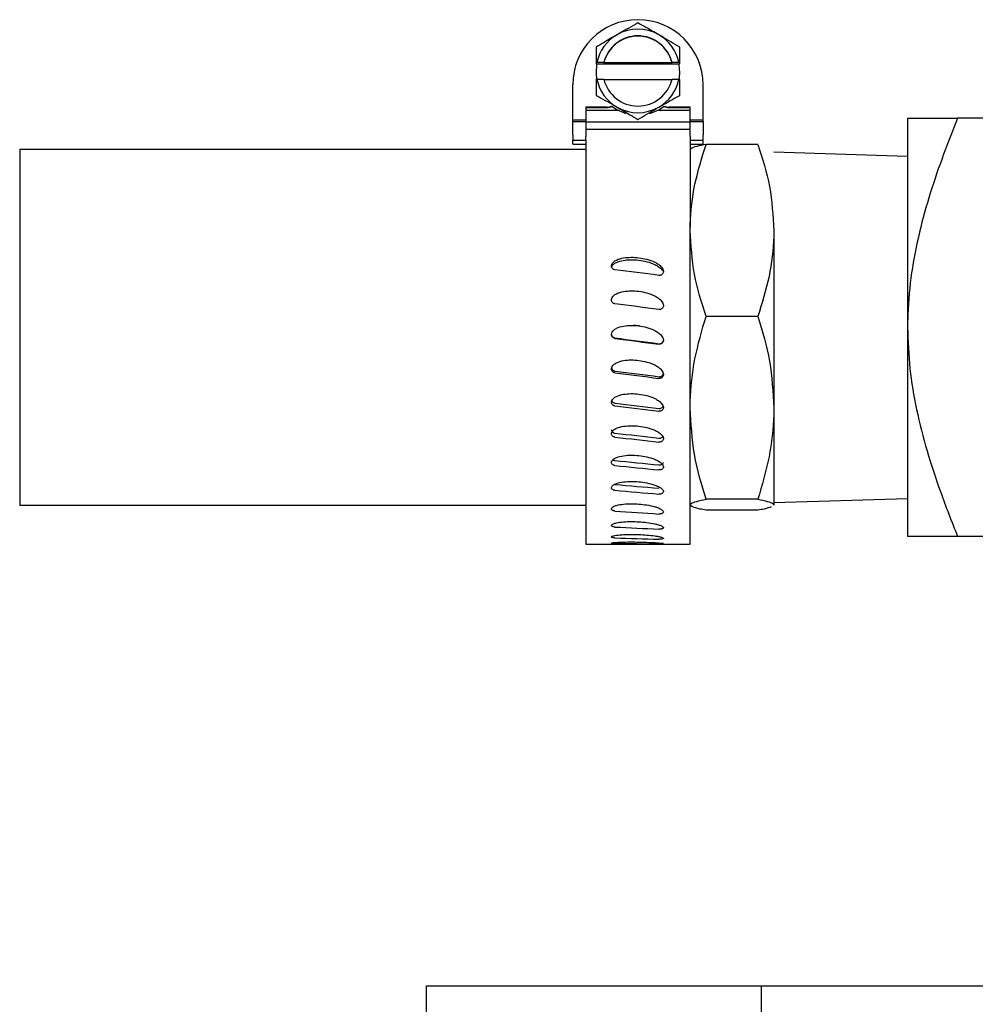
# Model space of a CAD drawing. Header units: inches. Extents: x 2.8 to 37.8, y -2.5 to 24.2.
# Tile 5 of 11: x 5.6 to 8.5, y 19.3 to 22.3. Entities that reach past the tile are written whole.
import ezdxf

# ---------------------------------------------------------------- set-up
doc = ezdxf.new("R2010")
doc.units = ezdxf.units.IN
doc.header["$MEASUREMENT"] = 0

msp = doc.modelspace()

# ---------------------------------------------------------------- linework, layer by layer
at = {"color": 7, "linetype": 'Continuous', "lineweight": 25}
for p, q in [((7.3247, 22.1809), (7.3247, 22.1345)), ((7.3247, 22.1809), (7.3247, 22.1345)), ((7.5747, 22.1345), (7.5747, 22.1809)), ((7.5747, 22.1345), (7.5747, 22.1809)), ((7.3247, 22.1345), (7.3272, 22.1346)), ((7.3247, 22.1345), (7.3272, 22.1346)), ((7.3247, 22.1345), (7.3247, 22.1307)), ((7.3247, 22.1307), (7.3272, 22.1307)), ((7.3477, 22.1346), (7.3272, 22.1346)), ((7.3272, 22.1307), (7.5722, 22.1307)), ((7.3477, 22.1337), (7.3477, 22.1346)), ((7.5517, 22.1337), (7.3477, 22.1337)), ((7.5517, 22.1346), (7.5517, 22.1337)), ((7.5722, 22.1346), (7.5517, 22.1346)), ((7.5747, 22.1345), (7.5722, 22.1346)), ((7.5747, 22.1345), (7.5722, 22.1346)), ((7.5722, 22.1307), (7.5747, 22.1307)), ((7.5747, 22.1307), (7.5747, 22.1345)), ((7.3247, 22.1057), (7.3247, 22.1018)), ((7.3247, 22.1057), (7.3247, 22.1018)), ((7.3247, 22.1018), (7.3258, 22.0857)), ((7.3247, 22.1018), (7.3259, 22.0844)), ((7.3247, 22.0845), (7.3272, 22.0846)), ((7.3247, 22.0845), (7.3272, 22.0846)), ((7.3247, 22.0845), (7.3247, 22.0367)), ((7.3247, 22.0845), (7.3247, 22.0367)), ((7.3272, 22.0846), (7.3477, 22.0846)), ((7.3479, 22.0838), (7.5515, 22.0838)), ((7.5517, 22.0846), (7.5722, 22.0846)), ((7.5747, 22.0845), (7.5722, 22.0846)), ((7.5747, 22.0845), (7.5722, 22.0846)), ((7.5735, 22.0845), (7.5747, 22.1018)), ((7.5747, 22.1018), (7.5747, 22.1057)), ((7.5747, 22.1018), (7.5747, 22.1057)), ((7.5747, 22.0367), (7.5747, 22.0845)), ((7.5747, 22.0367), (7.5747, 22.0845)), ((7.2547, 21.962), (7.2547, 22.068)), ((7.6447, 21.962), (7.6447, 22.068)), ((7.3572, 22.0013), (7.2935, 22.0013)), ((7.2935, 22.0013), (7.2935, 21.9626)), ((7.2935, 22.0005), (7.3572, 22.0005)), ((7.392, 21.991), (7.2935, 21.991)), ((7.392, 21.991), (7.2935, 21.991)), ((7.606, 21.991), (7.5224, 21.991)), ((7.606, 21.991), (7.5224, 21.991)), ((7.606, 22.0013), (7.5422, 22.0013)), ((7.5422, 22.0005), (7.606, 22.0005)), ((7.606, 21.9626), (7.606, 22.0013)), ((7.2547, 21.9582), (7.2547, 21.962)), ((7.2935, 21.9626), (7.2697, 21.9626)), ((7.2935, 21.9626), (7.2935, 21.9572)), ((7.2935, 21.9613), (7.2935, 21.9626)), ((7.2935, 21.9613), (7.2935, 21.9572)), ((7.606, 21.9572), (7.606, 21.9626)), ((7.6297, 21.9626), (7.606, 21.9626)), ((7.606, 21.9626), (7.606, 21.9613)), ((7.6447, 21.9582), (7.6447, 21.962)), ((8.256, 21.968), (8.256, 21.343)), ((9.936, 21.968), (8.4054, 21.968)), ((7.2547, 21.9582), (7.2935, 21.9582)), ((7.2547, 21.9187), (7.2547, 21.9582)), ((7.2935, 21.9572), (7.606, 21.9572)), ((7.2935, 21.9572), (7.2935, 21.9354)), ((7.2935, 21.9354), (7.606, 21.9354)), ((7.2935, 21.9354), (7.2935, 21.919)), ((7.606, 21.9582), (7.6447, 21.9582)), ((7.606, 21.9354), (7.606, 21.9572)), ((7.606, 21.919), (7.606, 21.9354)), ((7.6447, 21.9582), (7.6447, 21.9187)), ((7.2547, 21.9187), (7.2547, 21.903)), ((7.2547, 21.903), (7.2935, 21.903)), ((7.2547, 21.903), (7.2935, 21.903)), ((7.2547, 21.8918), (7.2547, 21.903)), ((7.2935, 21.919), (7.2935, 21.9139)), ((7.2935, 21.903), (7.2935, 21.9139)), ((7.2935, 21.903), (7.2935, 21.6423)), ((7.606, 21.9139), (7.606, 21.919)), ((7.606, 21.9139), (7.606, 21.903)), ((7.606, 21.903), (7.6447, 21.903)), ((7.606, 21.903), (7.6447, 21.903)), ((7.606, 21.903), (7.606, 21.6423)), ((7.6447, 21.903), (7.6447, 21.9187)), ((7.6447, 21.8918), (7.6447, 21.903)), ((7.2935, 21.8743), (5.6014, 21.8743)), ((7.2935, 21.8743), (5.6014, 21.8743)), ((5.6014, 21.8743), (5.6014, 20.8118)), ((7.2547, 21.8918), (7.2547, 21.8912)), ((7.2547, 21.8912), (7.2935, 21.8912)), ((7.2547, 21.8912), (7.2935, 21.8912)), ((7.606, 21.8912), (7.6447, 21.8912)), ((7.606, 21.8912), (7.6447, 21.8912)), ((7.6064, 21.875), (7.606, 21.8743)), ((7.6064, 21.875), (7.606, 21.8743)), ((7.6447, 21.8912), (7.6447, 21.8918)), ((7.8085, 21.8899), (7.6534, 21.8899)), ((8.256, 21.8542), (7.856, 21.8667)), ((8.256, 21.8542), (7.856, 21.8667)), ((7.2935, 21.6423), (7.2935, 20.695)), ((7.606, 20.695), (7.606, 21.6423)), ((7.856, 21.6328), (7.856, 21.1023)), ((7.8085, 21.3757), (7.6534, 21.3757)), ((8.256, 21.343), (8.256, 20.718)), ((7.4935, 21.3366), (7.4935, 21.3366)), ((7.4935, 21.3366), (7.4935, 21.3366)), ((7.856, 21.1023), (7.856, 20.8125)), ((7.8085, 20.8289), (7.6534, 20.8289)), ((7.856, 20.8125), (7.8542, 20.811)), ((7.856, 20.8125), (7.8542, 20.811)), ((7.856, 20.8194), (8.256, 20.8318)), ((7.856, 20.8194), (8.256, 20.8318)), ((7.856, 20.8125), (7.856, 20.8118)), ((5.6014, 20.8118), (7.2935, 20.8118)), ((5.6014, 20.8118), (7.2935, 20.8118)), ((7.8085, 20.7962), (7.6534, 20.7962)), ((7.2935, 20.695), (7.606, 20.695)), ((7.2935, 20.695), (7.606, 20.695)), ((9.936, 20.718), (8.4054, 20.718)), ((6.8179, 18.9995), (6.8179, 19.3745)), ((6.8179, 19.3745), (7.8179, 19.3745)), ((7.8179, 19.3745), (7.8179, 18.9995)), ((7.8179, 19.3745), (9.8179, 19.3745))]:
    msp.add_line(p, q, dxfattribs=at)
at = {"color": 7, "linetype": 'Continuous', "lineweight": 25, "flags": 128}
for points in [[(7.3717, 22.0042), (7.3872, 21.9936), (7.414, 21.9821)], [(7.3717, 22.0042), (7.3872, 21.9936), (7.414, 21.9821)], [(7.3835, 21.9959), (7.3822, 21.9937), (7.3802, 21.991)], [(7.3835, 21.9959), (7.3822, 21.9937), (7.3802, 21.991)], [(7.3838, 21.9957), (7.3822, 21.9928), (7.3809, 21.991)], [(7.3838, 21.9957), (7.3822, 21.9928), (7.3809, 21.991)], [(7.4855, 21.9821), (7.5122, 21.9936), (7.5277, 22.0042)], [(7.4855, 21.9821), (7.5122, 21.9936), (7.5277, 22.0042)], [(7.5188, 21.9908), (7.5173, 21.9928), (7.5156, 21.9957)], [(7.5188, 21.9908), (7.5173, 21.9928), (7.5156, 21.9957)], [(7.5194, 21.9908), (7.5173, 21.9937), (7.5159, 21.9959)], [(7.5194, 21.9908), (7.5173, 21.9937), (7.5159, 21.9959)]]:
    msp.add_lwpolyline(points, dxfattribs=at)
at = {"color": 7, "linetype": 'Continuous', "lineweight": 25}
for centre, radius, start, end in [((7.4497, 22.0679), 0.195, 0.0417, 179.9583), ((7.4497, 22.1094), 0.1251, 60.0267, 119.9733), ((7.4496, 22.1096), 0.1249, 119.9671, 168.4441), ((7.4497, 22.1095), 0.105, 13.8197, 166.1803), ((7.4497, 22.1086), 0.105, 13.8197, 166.1803), ((7.4498, 22.1096), 0.1249, 11.5559, 60.0329), ((7.4495, 22.1057), 0.1248, 168.4521, 189.7392), ((7.4499, 22.1057), 0.1248, 350.2616, 11.5479), ((7.4496, 22.1097), 0.1249, 191.5559, 240.0329), ((7.4497, 22.1097), 0.105, 193.8197, 346.1803), ((7.4498, 22.1097), 0.1249, 299.9671, 348.4441), ((7.3572, 22.0313), 0.03, 269.9985, 297.5011), ((7.3572, 22.0305), 0.03, 269.9984, 298.878), ((7.4497, 22.1098), 0.1251, 240.0267, 299.9733), ((7.5422, 22.0305), 0.03, 241.122, 270.0016), ((7.5422, 22.0313), 0.03, 242.4989, 270.0015), ((7.266, 21.8762), 0.0865, 87.519, 97.4809), ((7.6335, 21.8762), 0.0865, 82.5191, 92.481)]:
    msp.add_arc(centre, radius, start, end, dxfattribs=at)
for major_axis, ratio, start_param, end_param in [((4.9252, -0.6277), 0.032668, 1.562189, 1.588963), ((4.9253, -0.6452), 0.012281, 1.559634, 1.586408), ((4.9253, -0.6467), 0.00839, 4.699487, 4.726261), ((4.7505, -0.6237), 0.00839, 4.698993, 4.726754), ((4.9252, -0.6322), 0.028867, 4.702091, 4.728865), ((4.7504, -0.6098), 0.028867, 4.701597, 4.729358), ((4.9252, -0.602), 0.048675, 4.704335, 4.731109), ((4.7504, -0.5807), 0.048675, 4.703841, 4.731602), ((4.7503, -0.5369), 0.06734, 4.705503, 4.733264), ((4.9251, -0.5567), 0.06734, 4.705997, 4.732771), ((4.7503, -0.4795), 0.084397, 4.70641, 4.734171), ((4.9251, -0.4971), 0.084397, 4.706904, 4.733678), ((4.7503, -0.4095), 0.099396, 4.70646, 4.734221), ((4.9251, -0.4246), 0.099396, 4.706954, 4.733728), ((4.9251, -0.3407), 0.111917, 4.706128, 4.732902), ((4.9252, -0.2476), 0.121589, 4.704497, 4.731271), ((4.9252, -0.1476), 0.128111, 4.702224, 4.728998), ((4.9253, -0.0434), 0.131271, 4.699543, 4.726317)]:
    msp.add_ellipse((7.4497, 21.343), major_axis=major_axis, ratio=ratio, start_param=start_param, end_param=end_param, dxfattribs=at)
for points, knots in [([(7.4497, 22.253), (7.4318, 22.243), (7.4115, 22.2318), (7.3898, 22.2193), (7.3872, 22.2178)], [0, 0, 0, 0, 0.879051, 1, 1, 1, 1]), ([(7.4497, 22.253), (7.4318, 22.243), (7.4115, 22.2318), (7.3898, 22.2193), (7.3872, 22.2178)], [0, 0, 0, 0, 0.879051, 1, 1, 1, 1]), ([(7.5122, 22.2178), (7.499, 22.2253), (7.4772, 22.2378), (7.4575, 22.2487), (7.4497, 22.253)], [0, 0, 0, 0, 0.6046355, 1, 1, 1, 1]), ([(7.5122, 22.2178), (7.499, 22.2253), (7.4772, 22.2378), (7.4575, 22.2487), (7.4497, 22.253)], [0, 0, 0, 0, 0.6046355, 1, 1, 1, 1]), ([(7.3872, 22.2178), (7.374, 22.2101), (7.3522, 22.1974), (7.3325, 22.1856), (7.3247, 22.1809)], [0, 0, 0, 0, 0.6046355, 1, 1, 1, 1]), ([(7.3872, 22.2178), (7.374, 22.2101), (7.3522, 22.1974), (7.3325, 22.1856), (7.3247, 22.1809)], [0, 0, 0, 0, 0.6046355, 1, 1, 1, 1]), ([(7.5747, 22.1809), (7.5568, 22.1916), (7.5365, 22.2037), (7.5148, 22.2162), (7.5122, 22.2178)], [0, 0, 0, 0, 0.8790514, 1, 1, 1, 1]), ([(7.5747, 22.1809), (7.5568, 22.1916), (7.5365, 22.2037), (7.5148, 22.2162), (7.5122, 22.2178)], [0, 0, 0, 0, 0.8790514, 1, 1, 1, 1]), ([(7.3247, 22.0367), (7.3426, 22.0267), (7.3629, 22.0155), (7.3846, 22.003), (7.3872, 22.0015)], [0, 0, 0, 0, 0.879051, 1, 1, 1, 1]), ([(7.3247, 22.0367), (7.3426, 22.0267), (7.3629, 22.0155), (7.3846, 22.003), (7.3872, 22.0015)], [0, 0, 0, 0, 0.879051, 1, 1, 1, 1]), ([(7.5122, 22.0015), (7.5254, 22.009), (7.5472, 22.0215), (7.5669, 22.0324), (7.5747, 22.0367)], [0, 0, 0, 0, 0.604635, 1, 1, 1, 1]), ([(7.5122, 22.0015), (7.5254, 22.009), (7.5472, 22.0215), (7.5669, 22.0324), (7.5747, 22.0367)], [0, 0, 0, 0, 0.604635, 1, 1, 1, 1]), ([(7.3872, 22.0015), (7.4004, 21.9938), (7.4222, 21.9811), (7.4419, 21.9693), (7.4497, 21.9646)], [0, 0, 0, 0, 0.604635, 1, 1, 1, 1]), ([(7.3872, 22.0015), (7.4004, 21.9938), (7.4222, 21.9811), (7.4419, 21.9693), (7.4497, 21.9646)], [0, 0, 0, 0, 0.604635, 1, 1, 1, 1]), ([(7.4497, 21.9646), (7.4676, 21.9753), (7.4879, 21.9874), (7.5096, 21.9999), (7.5122, 22.0015)], [0, 0, 0, 0, 0.8790514, 1, 1, 1, 1]), ([(7.4497, 21.9646), (7.4676, 21.9753), (7.4879, 21.9874), (7.5096, 21.9999), (7.5122, 22.0015)], [0, 0, 0, 0, 0.8790514, 1, 1, 1, 1]), ([(7.5224, 21.991), (7.5223, 21.991), (7.5215, 21.991), (7.5189, 21.991), (7.5156, 21.991), (7.5135, 21.991), (7.5126, 21.991)], [0, 0, 0, 0, 0.035281, 0.404169, 0.760478, 1, 1, 1, 1]), ([(7.5224, 21.991), (7.5223, 21.991), (7.5215, 21.991), (7.5189, 21.991), (7.5156, 21.991), (7.5135, 21.991), (7.5126, 21.991)], [0, 0, 0, 0, 0.035281, 0.404169, 0.760478, 1, 1, 1, 1]), ([(8.4054, 21.968), (8.3893, 21.9272), (8.3433, 21.8112), (8.2937, 21.6521), (8.2639, 21.4909), (8.2564, 21.4003), (8.256, 21.351), (8.256, 21.343)], [0, 0, 0, 0, 0.203691, 0.578939, 0.771119, 0.96319, 1, 1, 1, 1]), ([(8.256, 21.968), (8.2574, 21.968), (8.2602, 21.968), (8.2886, 21.968), (8.3388, 21.968), (8.3878, 21.968), (8.4054, 21.968)], [0, 0, 0, 0, 0.191082, 0.38226, 0.777367, 1, 1, 1, 1]), ([(8.256, 21.968), (8.2574, 21.968), (8.2602, 21.968), (8.2886, 21.968), (8.3388, 21.968), (8.3878, 21.968), (8.4054, 21.968)], [0, 0, 0, 0, 0.191082, 0.38226, 0.777367, 1, 1, 1, 1]), ([(8.4054, 21.968), (8.3893, 21.9272), (8.3433, 21.8112), (8.2937, 21.6521), (8.2639, 21.4909), (8.2564, 21.4003), (8.256, 21.351), (8.256, 21.343)], [0, 0, 0, 0, 0.203691, 0.578939, 0.771119, 0.96319, 1, 1, 1, 1]), ([(7.606, 21.6328), (7.606, 21.6389), (7.6064, 21.685), (7.6168, 21.772), (7.6411, 21.8504), (7.6534, 21.8899)], [0, 0, 0, 0, 0.070101, 0.53079, 1, 1, 1, 1]), ([(7.606, 21.6328), (7.606, 21.6389), (7.6064, 21.685), (7.6168, 21.772), (7.6411, 21.8504), (7.6534, 21.8899)], [0, 0, 0, 0, 0.070101, 0.53079, 1, 1, 1, 1]), ([(7.6534, 21.8899), (7.6435, 21.8879), (7.6235, 21.8838), (7.6092, 21.8788), (7.6076, 21.8759), (7.6071, 21.875)], [0, 0, 0, 0, 0.412723, 0.82921, 1, 1, 1, 1]), ([(7.6534, 21.8899), (7.6435, 21.8879), (7.6235, 21.8838), (7.6092, 21.8788), (7.6076, 21.8759), (7.6071, 21.875)], [0, 0, 0, 0, 0.412723, 0.82921, 1, 1, 1, 1]), ([(7.8085, 21.8899), (7.8218, 21.8481), (7.8485, 21.7639), (7.8535, 21.6768), (7.856, 21.6328)], [0, 0, 0, 0, 0.495458, 1, 1, 1, 1]), ([(7.8085, 21.8899), (7.8218, 21.8481), (7.8485, 21.7639), (7.8535, 21.6768), (7.856, 21.6328)], [0, 0, 0, 0, 0.495458, 1, 1, 1, 1]), ([(7.6534, 21.3757), (7.6401, 21.4175), (7.6134, 21.5018), (7.6085, 21.5889), (7.606, 21.6328)], [0, 0, 0, 0, 0.495458, 1, 1, 1, 1]), ([(7.6534, 21.3757), (7.6401, 21.4175), (7.6134, 21.5018), (7.6085, 21.5889), (7.606, 21.6328)], [0, 0, 0, 0, 0.495458, 1, 1, 1, 1]), ([(7.856, 21.6328), (7.8559, 21.6267), (7.8555, 21.5806), (7.8451, 21.4936), (7.8208, 21.4153), (7.8085, 21.3757)], [0, 0, 0, 0, 0.070101, 0.53079, 1, 1, 1, 1]), ([(7.856, 21.6328), (7.8559, 21.6267), (7.8555, 21.5806), (7.8451, 21.4936), (7.8208, 21.4153), (7.8085, 21.3757)], [0, 0, 0, 0, 0.070101, 0.53079, 1, 1, 1, 1]), ([(7.3707, 21.5278), (7.3713, 21.5298), (7.3724, 21.5338), (7.3776, 21.5397), (7.3888, 21.5465), (7.4144, 21.5532), (7.4538, 21.5528), (7.4895, 21.5441), (7.5113, 21.5318), (7.5197, 21.5247), (7.5246, 21.5172), (7.526, 21.5119), (7.5257, 21.5089), (7.5257, 21.5082)], [0, 0, 0, 0, 0.034687, 0.06907, 0.129657, 0.249201, 0.496916, 0.768299, 0.83924, 0.910529, 0.949023, 0.987889, 1, 1, 1, 1]), ([(7.3707, 21.5278), (7.3713, 21.5298), (7.3724, 21.5338), (7.3776, 21.5397), (7.3888, 21.5465), (7.4144, 21.5532), (7.4538, 21.5528), (7.4895, 21.5441), (7.5113, 21.5318), (7.5197, 21.5247), (7.5246, 21.5172), (7.526, 21.5119), (7.5257, 21.5089), (7.5257, 21.5082)], [0, 0, 0, 0, 0.034687, 0.06907, 0.129657, 0.249201, 0.496916, 0.768299, 0.83924, 0.910529, 0.949023, 0.987889, 1, 1, 1, 1]), ([(7.3807, 21.5153), (7.3795, 21.5156), (7.3769, 21.5162), (7.3737, 21.5185), (7.3715, 21.5217), (7.3706, 21.525), (7.3707, 21.527), (7.3707, 21.5278)], [0, 0, 0, 0, 0.215144, 0.43008, 0.647653, 0.857949, 1, 1, 1, 1]), ([(7.3807, 21.5153), (7.3795, 21.5156), (7.3769, 21.5162), (7.3737, 21.5185), (7.3715, 21.5217), (7.3706, 21.525), (7.3707, 21.527), (7.3707, 21.5278)], [0, 0, 0, 0, 0.215144, 0.43008, 0.647653, 0.857949, 1, 1, 1, 1]), ([(7.3708, 21.5216), (7.3712, 21.5233), (7.3722, 21.527), (7.3772, 21.5327), (7.3881, 21.5394), (7.4136, 21.5459), (7.4533, 21.5454), (7.4898, 21.5369), (7.5122, 21.524), (7.5203, 21.5181), (7.5226, 21.5134), (7.5227, 21.5133)], [0, 0, 0, 0, 0.031495, 0.070587, 0.132974, 0.259158, 0.530076, 0.830114, 0.904463, 0.997287, 1, 1, 1, 1]), ([(7.3708, 21.5216), (7.3712, 21.5233), (7.3722, 21.527), (7.3772, 21.5327), (7.3881, 21.5394), (7.4136, 21.5459), (7.4533, 21.5454), (7.4898, 21.5369), (7.5122, 21.524), (7.5203, 21.5181), (7.5226, 21.5134), (7.5227, 21.5133)], [0, 0, 0, 0, 0.031495, 0.070587, 0.132974, 0.259158, 0.530076, 0.830114, 0.904463, 0.997287, 1, 1, 1, 1]), ([(7.5257, 21.5082), (7.5253, 21.507), (7.5247, 21.5045), (7.5223, 21.5014), (7.519, 21.4992), (7.5156, 21.4983), (7.5135, 21.4985), (7.5126, 21.4985)], [0, 0, 0, 0, 0.215466, 0.430728, 0.648405, 0.858659, 1, 1, 1, 1]), ([(7.5257, 21.5082), (7.5253, 21.507), (7.5247, 21.5045), (7.5223, 21.5014), (7.519, 21.4992), (7.5156, 21.4983), (7.5135, 21.4985), (7.5126, 21.4985)], [0, 0, 0, 0, 0.215466, 0.430728, 0.648405, 0.858659, 1, 1, 1, 1]), ([(7.3707, 21.4265), (7.3713, 21.4286), (7.3724, 21.4327), (7.3776, 21.4388), (7.3888, 21.4459), (7.4144, 21.4529), (7.4538, 21.4525), (7.4895, 21.4434), (7.5113, 21.4306), (7.5197, 21.4232), (7.5246, 21.4156), (7.526, 21.4101), (7.5257, 21.407), (7.5257, 21.4063)], [0, 0, 0, 0, 0.034687, 0.06907, 0.129657, 0.249201, 0.496916, 0.768299, 0.83924, 0.910529, 0.949023, 0.987889, 1, 1, 1, 1]), ([(7.3707, 21.4265), (7.3713, 21.4286), (7.3724, 21.4327), (7.3776, 21.4388), (7.3888, 21.4459), (7.4144, 21.4529), (7.4538, 21.4525), (7.4895, 21.4434), (7.5113, 21.4306), (7.5197, 21.4232), (7.5246, 21.4156), (7.526, 21.4101), (7.5257, 21.407), (7.5257, 21.4063)], [0, 0, 0, 0, 0.034687, 0.06907, 0.129657, 0.249201, 0.496916, 0.768299, 0.83924, 0.910529, 0.949023, 0.987889, 1, 1, 1, 1]), ([(7.3807, 21.4136), (7.3795, 21.4139), (7.3769, 21.4145), (7.3737, 21.4169), (7.3715, 21.4202), (7.3706, 21.4236), (7.3707, 21.4257), (7.3707, 21.4265)], [0, 0, 0, 0, 0.215144, 0.43008, 0.647653, 0.857949, 1, 1, 1, 1]), ([(7.3807, 21.4136), (7.3795, 21.4139), (7.3769, 21.4145), (7.3737, 21.4169), (7.3715, 21.4202), (7.3706, 21.4236), (7.3707, 21.4257), (7.3707, 21.4265)], [0, 0, 0, 0, 0.215144, 0.43008, 0.647653, 0.857949, 1, 1, 1, 1]), ([(7.5257, 21.4063), (7.5253, 21.405), (7.5247, 21.4024), (7.5223, 21.3992), (7.519, 21.3971), (7.5156, 21.3961), (7.5135, 21.3963), (7.5126, 21.3963)], [0, 0, 0, 0, 0.2154664, 0.4307282, 0.6484054, 0.8586592, 1, 1, 1, 1]), ([(7.5257, 21.4063), (7.5253, 21.405), (7.5247, 21.4024), (7.5223, 21.3992), (7.519, 21.3971), (7.5156, 21.3961), (7.5135, 21.3963), (7.5126, 21.3963)], [0, 0, 0, 0, 0.2154664, 0.4307282, 0.6484054, 0.8586592, 1, 1, 1, 1]), ([(7.606, 21.1023), (7.606, 21.1088), (7.6064, 21.1579), (7.6168, 21.2504), (7.6411, 21.3337), (7.6534, 21.3757)], [0, 0, 0, 0, 0.070101, 0.53079, 1, 1, 1, 1]), ([(7.606, 21.1023), (7.606, 21.1088), (7.6064, 21.1579), (7.6168, 21.2504), (7.6411, 21.3337), (7.6534, 21.3757)], [0, 0, 0, 0, 0.070101, 0.53079, 1, 1, 1, 1]), ([(7.8085, 21.3757), (7.8218, 21.3313), (7.8485, 21.2417), (7.8535, 21.1491), (7.856, 21.1023)], [0, 0, 0, 0, 0.495458, 1, 1, 1, 1]), ([(7.8085, 21.3757), (7.8218, 21.3313), (7.8485, 21.2417), (7.8535, 21.1491), (7.856, 21.1023)], [0, 0, 0, 0, 0.495458, 1, 1, 1, 1]), ([(7.3707, 21.3231), (7.3713, 21.3252), (7.3724, 21.3293), (7.3776, 21.3355), (7.3888, 21.3427), (7.4144, 21.3497), (7.4538, 21.3493), (7.4895, 21.3401), (7.5113, 21.3272), (7.5197, 21.3198), (7.5246, 21.312), (7.526, 21.3066), (7.5257, 21.3035), (7.5257, 21.3027)], [0, 0, 0, 0, 0.034687, 0.06907, 0.129657, 0.249201, 0.496916, 0.768299, 0.83924, 0.910529, 0.949023, 0.987889, 1, 1, 1, 1]), ([(7.3707, 21.3231), (7.3713, 21.3252), (7.3724, 21.3293), (7.3776, 21.3355), (7.3888, 21.3427), (7.4144, 21.3497), (7.4538, 21.3493), (7.4895, 21.3401), (7.5113, 21.3272), (7.5197, 21.3198), (7.5246, 21.312), (7.526, 21.3066), (7.5257, 21.3035), (7.5257, 21.3027)], [0, 0, 0, 0, 0.034687, 0.06907, 0.129657, 0.249201, 0.496916, 0.768299, 0.83924, 0.910529, 0.949023, 0.987889, 1, 1, 1, 1]), ([(7.4557, 21.3465), (7.4548, 21.3468), (7.4422, 21.3504), (7.4289, 21.3484), (7.4165, 21.3464)], [0, 0, 0, 0, 0.070016, 1, 1, 1, 1]), ([(7.4557, 21.3465), (7.4548, 21.3468), (7.4422, 21.3504), (7.4289, 21.3484), (7.4165, 21.3464)], [0, 0, 0, 0, 0.070016, 1, 1, 1, 1]), ([(8.256, 21.343), (8.2574, 21.3018), (8.2602, 21.2194), (8.2886, 21.0539), (8.3388, 20.8864), (8.3878, 20.7626), (8.4054, 20.718)], [0, 0, 0, 0, 0.191082, 0.38226, 0.777367, 1, 1, 1, 1]), ([(8.256, 21.343), (8.2574, 21.3018), (8.2602, 21.2194), (8.2886, 21.0539), (8.3388, 20.8864), (8.3878, 20.7626), (8.4054, 20.718)], [0, 0, 0, 0, 0.191082, 0.38226, 0.777367, 1, 1, 1, 1]), ([(7.3807, 21.31), (7.3795, 21.3104), (7.3769, 21.311), (7.3737, 21.3134), (7.3715, 21.3167), (7.3706, 21.3201), (7.3707, 21.3222), (7.3707, 21.3231)], [0, 0, 0, 0, 0.215144, 0.43008, 0.647653, 0.857949, 1, 1, 1, 1]), ([(7.3807, 21.31), (7.3795, 21.3104), (7.3769, 21.311), (7.3737, 21.3134), (7.3715, 21.3167), (7.3706, 21.3201), (7.3707, 21.3222), (7.3707, 21.3231)], [0, 0, 0, 0, 0.215144, 0.43008, 0.647653, 0.857949, 1, 1, 1, 1]), ([(7.3709, 21.322), (7.3709, 21.3215), (7.3709, 21.3197), (7.3722, 21.3169), (7.3746, 21.3141), (7.3777, 21.3122), (7.3799, 21.3117), (7.3808, 21.3115)], [0, 0, 0, 0, 0.094885, 0.329398, 0.571819, 0.812051, 1, 1, 1, 1]), ([(7.3709, 21.322), (7.3709, 21.3215), (7.3709, 21.3197), (7.3722, 21.3169), (7.3746, 21.3141), (7.3777, 21.3122), (7.3799, 21.3117), (7.3808, 21.3115)], [0, 0, 0, 0, 0.094885, 0.329398, 0.571819, 0.812051, 1, 1, 1, 1]), ([(7.5257, 21.3027), (7.5253, 21.3014), (7.5247, 21.2989), (7.5223, 21.2957), (7.519, 21.2935), (7.5156, 21.2926), (7.5135, 21.2927), (7.5126, 21.2927)], [0, 0, 0, 0, 0.215466, 0.430728, 0.648405, 0.858659, 1, 1, 1, 1]), ([(7.5257, 21.3027), (7.5253, 21.3014), (7.5247, 21.2989), (7.5223, 21.2957), (7.519, 21.2935), (7.5156, 21.2926), (7.5135, 21.2927), (7.5126, 21.2927)], [0, 0, 0, 0, 0.215466, 0.430728, 0.648405, 0.858659, 1, 1, 1, 1]), ([(7.5127, 21.2942), (7.5141, 21.2942), (7.5168, 21.2941), (7.5206, 21.2957), (7.5236, 21.2983), (7.5252, 21.3012), (7.5256, 21.3031), (7.5257, 21.3038)], [0, 0, 0, 0, 0.226023, 0.451911, 0.676021, 0.885371, 1, 1, 1, 1]), ([(7.5127, 21.2942), (7.5141, 21.2942), (7.5168, 21.2941), (7.5206, 21.2957), (7.5236, 21.2983), (7.5252, 21.3012), (7.5256, 21.3031), (7.5257, 21.3038)], [0, 0, 0, 0, 0.226023, 0.451911, 0.676021, 0.885371, 1, 1, 1, 1]), ([(7.3707, 21.2202), (7.3713, 21.2222), (7.3724, 21.2263), (7.3776, 21.2323), (7.3888, 21.2394), (7.4144, 21.2464), (7.4538, 21.246), (7.4895, 21.2369), (7.5113, 21.2242), (7.5197, 21.2169), (7.5246, 21.2093), (7.526, 21.204), (7.5257, 21.2009), (7.5257, 21.2002)], [0, 0, 0, 0, 0.034687, 0.06907, 0.129657, 0.249201, 0.496916, 0.768299, 0.83924, 0.910529, 0.949023, 0.987889, 1, 1, 1, 1]), ([(7.3707, 21.2202), (7.3713, 21.2222), (7.3724, 21.2263), (7.3776, 21.2323), (7.3888, 21.2394), (7.4144, 21.2464), (7.4538, 21.246), (7.4895, 21.2369), (7.5113, 21.2242), (7.5197, 21.2169), (7.5246, 21.2093), (7.526, 21.204), (7.5257, 21.2009), (7.5257, 21.2002)], [0, 0, 0, 0, 0.034687, 0.06907, 0.129657, 0.249201, 0.496916, 0.768299, 0.83924, 0.910529, 0.949023, 0.987889, 1, 1, 1, 1]), ([(7.3807, 21.2074), (7.3795, 21.2077), (7.3769, 21.2083), (7.3737, 21.2106), (7.3715, 21.2139), (7.3706, 21.2172), (7.3707, 21.2193), (7.3707, 21.2202)], [0, 0, 0, 0, 0.215144, 0.43008, 0.647653, 0.857949, 1, 1, 1, 1]), ([(7.3807, 21.2074), (7.3795, 21.2077), (7.3769, 21.2083), (7.3737, 21.2106), (7.3715, 21.2139), (7.3706, 21.2172), (7.3707, 21.2193), (7.3707, 21.2202)], [0, 0, 0, 0, 0.215144, 0.43008, 0.647653, 0.857949, 1, 1, 1, 1]), ([(7.3709, 21.2227), (7.3709, 21.2222), (7.3709, 21.2205), (7.3722, 21.2178), (7.3746, 21.215), (7.3777, 21.2131), (7.3799, 21.2127), (7.3808, 21.2125)], [0, 0, 0, 0, 0.094885, 0.329398, 0.571819, 0.812051, 1, 1, 1, 1]), ([(7.3714, 21.2202), (7.3717, 21.2194), (7.3723, 21.2174), (7.3747, 21.215), (7.3777, 21.2131), (7.3799, 21.2127), (7.3808, 21.2125)], [0, 0, 0, 0, 0.189744, 0.482649, 0.77291, 1, 1, 1, 1]), ([(7.5257, 21.2002), (7.5253, 21.1989), (7.5247, 21.1965), (7.5223, 21.1933), (7.519, 21.1912), (7.5156, 21.1903), (7.5135, 21.1904), (7.5126, 21.1905)], [0, 0, 0, 0, 0.215466, 0.430728, 0.648405, 0.858659, 1, 1, 1, 1]), ([(7.5257, 21.2002), (7.5253, 21.1989), (7.5247, 21.1965), (7.5223, 21.1933), (7.519, 21.1912), (7.5156, 21.1903), (7.5135, 21.1904), (7.5126, 21.1905)], [0, 0, 0, 0, 0.215466, 0.430728, 0.648405, 0.858659, 1, 1, 1, 1]), ([(7.5127, 21.1956), (7.5141, 21.1955), (7.5168, 21.1955), (7.5206, 21.197), (7.5236, 21.1996), (7.5252, 21.2024), (7.5256, 21.2043), (7.5257, 21.2049)], [0, 0, 0, 0, 0.226023, 0.451911, 0.676021, 0.885371, 1, 1, 1, 1]), ([(7.5127, 21.1956), (7.5141, 21.1955), (7.5168, 21.1955), (7.5206, 21.197), (7.5236, 21.1996), (7.5252, 21.2024), (7.5256, 21.2043), (7.5257, 21.2049)], [0, 0, 0, 0, 0.226023, 0.451911, 0.676021, 0.885371, 1, 1, 1, 1]), ([(7.3707, 21.1204), (7.3713, 21.1223), (7.3724, 21.1262), (7.3776, 21.132), (7.3888, 21.1388), (7.4144, 21.1455), (7.4538, 21.1452), (7.4895, 21.1364), (7.5113, 21.1242), (7.5197, 21.1172), (7.5246, 21.11), (7.526, 21.1049), (7.5257, 21.102), (7.5257, 21.1013)], [0, 0, 0, 0, 0.034687, 0.06907, 0.129657, 0.249201, 0.496916, 0.768299, 0.83924, 0.910529, 0.949023, 0.987889, 1, 1, 1, 1]), ([(7.3707, 21.1204), (7.3713, 21.1223), (7.3724, 21.1262), (7.3776, 21.132), (7.3888, 21.1388), (7.4144, 21.1455), (7.4538, 21.1452), (7.4895, 21.1364), (7.5113, 21.1242), (7.5197, 21.1172), (7.5246, 21.11), (7.526, 21.1049), (7.5257, 21.102), (7.5257, 21.1013)], [0, 0, 0, 0, 0.034687, 0.06907, 0.129657, 0.249201, 0.496916, 0.768299, 0.83924, 0.910529, 0.949023, 0.987889, 1, 1, 1, 1]), ([(7.3807, 21.1081), (7.3795, 21.1084), (7.3769, 21.109), (7.3737, 21.1113), (7.3715, 21.1143), (7.3706, 21.1175), (7.3707, 21.1196), (7.3707, 21.1204)], [0, 0, 0, 0, 0.215144, 0.43008, 0.647653, 0.857949, 1, 1, 1, 1]), ([(7.3807, 21.1081), (7.3795, 21.1084), (7.3769, 21.109), (7.3737, 21.1113), (7.3715, 21.1143), (7.3706, 21.1175), (7.3707, 21.1196), (7.3707, 21.1204)], [0, 0, 0, 0, 0.215144, 0.43008, 0.647653, 0.857949, 1, 1, 1, 1]), ([(7.3709, 21.1265), (7.3709, 21.1261), (7.3709, 21.1245), (7.3722, 21.1218), (7.3746, 21.1191), (7.3777, 21.1174), (7.3799, 21.117), (7.3808, 21.1168)], [0, 0, 0, 0, 0.094885, 0.329398, 0.571819, 0.812051, 1, 1, 1, 1]), ([(7.3709, 21.1265), (7.3709, 21.1261), (7.3709, 21.1245), (7.3722, 21.1218), (7.3746, 21.1191), (7.3777, 21.1174), (7.3799, 21.117), (7.3808, 21.1168)], [0, 0, 0, 0, 0.094885, 0.329398, 0.571819, 0.812051, 1, 1, 1, 1]), ([(7.5127, 21.1007), (7.5141, 21.1007), (7.5168, 21.1006), (7.5206, 21.102), (7.5235, 21.1043), (7.5245, 21.1063), (7.5249, 21.1071)], [0, 0, 0, 0, 0.267867, 0.535573, 0.801173, 1, 1, 1, 1]), ([(7.5127, 21.1007), (7.5141, 21.1007), (7.5168, 21.1006), (7.5206, 21.102), (7.5235, 21.1043), (7.5245, 21.1063), (7.5249, 21.1071)], [0, 0, 0, 0, 0.267867, 0.535573, 0.801173, 1, 1, 1, 1]), ([(7.5257, 21.1013), (7.5253, 21.1001), (7.5247, 21.0978), (7.5223, 21.0948), (7.519, 21.0928), (7.5156, 21.0919), (7.5135, 21.092), (7.5126, 21.0921)], [0, 0, 0, 0, 0.215466, 0.430728, 0.648405, 0.858659, 1, 1, 1, 1]), ([(7.5257, 21.1013), (7.5253, 21.1001), (7.5247, 21.0978), (7.5223, 21.0948), (7.519, 21.0928), (7.5156, 21.0919), (7.5135, 21.092), (7.5126, 21.0921)], [0, 0, 0, 0, 0.215466, 0.430728, 0.648405, 0.858659, 1, 1, 1, 1]), ([(7.6534, 20.8289), (7.6401, 20.8733), (7.6134, 20.9629), (7.6085, 21.0556), (7.606, 21.1023)], [0, 0, 0, 0, 0.495458, 1, 1, 1, 1]), ([(7.6534, 20.8289), (7.6401, 20.8733), (7.6134, 20.9629), (7.6085, 21.0556), (7.606, 21.1023)], [0, 0, 0, 0, 0.495458, 1, 1, 1, 1]), ([(7.856, 21.1023), (7.8559, 21.0958), (7.8555, 21.0467), (7.8451, 20.9542), (7.8208, 20.8709), (7.8085, 20.8289)], [0, 0, 0, 0, 0.070101, 0.53079, 1, 1, 1, 1]), ([(7.856, 21.1023), (7.8559, 21.0958), (7.8555, 21.0467), (7.8451, 20.9542), (7.8208, 20.8709), (7.8085, 20.8289)], [0, 0, 0, 0, 0.070101, 0.53079, 1, 1, 1, 1]), ([(7.3707, 21.0263), (7.3713, 21.0281), (7.3724, 21.0317), (7.3776, 21.0371), (7.3888, 21.0435), (7.4144, 21.0497), (7.4538, 21.0494), (7.4895, 21.0412), (7.5113, 21.0298), (7.5197, 21.0234), (7.5246, 21.0166), (7.526, 21.0119), (7.5257, 21.0093), (7.5257, 21.0086)], [0, 0, 0, 0, 0.034687, 0.06907, 0.129657, 0.249201, 0.496916, 0.768299, 0.83924, 0.910529, 0.949023, 0.987889, 1, 1, 1, 1]), ([(7.3707, 21.0263), (7.3713, 21.0281), (7.3724, 21.0317), (7.3776, 21.0371), (7.3888, 21.0435), (7.4144, 21.0497), (7.4538, 21.0494), (7.4895, 21.0412), (7.5113, 21.0298), (7.5197, 21.0234), (7.5246, 21.0166), (7.526, 21.0119), (7.5257, 21.0093), (7.5257, 21.0086)], [0, 0, 0, 0, 0.034687, 0.06907, 0.129657, 0.249201, 0.496916, 0.768299, 0.83924, 0.910529, 0.949023, 0.987889, 1, 1, 1, 1]), ([(7.3807, 21.0149), (7.3795, 21.0152), (7.3769, 21.0157), (7.3737, 21.0178), (7.3715, 21.0207), (7.3706, 21.0236), (7.3707, 21.0255), (7.3707, 21.0263)], [0, 0, 0, 0, 0.215144, 0.43008, 0.647653, 0.857949, 1, 1, 1, 1]), ([(7.3807, 21.0149), (7.3795, 21.0152), (7.3769, 21.0157), (7.3737, 21.0178), (7.3715, 21.0207), (7.3706, 21.0236), (7.3707, 21.0255), (7.3707, 21.0263)], [0, 0, 0, 0, 0.215144, 0.43008, 0.647653, 0.857949, 1, 1, 1, 1]), ([(7.3709, 21.0363), (7.3709, 21.0358), (7.3708, 21.0341), (7.3722, 21.0315), (7.3746, 21.029), (7.3777, 21.0274), (7.3799, 21.027), (7.3808, 21.0268)], [0, 0, 0, 0, 0.1231215, 0.3503189, 0.5851766, 0.8179141, 1, 1, 1, 1]), ([(7.3747, 21.0292), (7.3748, 21.0292), (7.3756, 21.0283), (7.3777, 21.0275), (7.3799, 21.027), (7.3808, 21.0268)], [0, 0, 0, 0, 0.004623, 0.563081, 1, 1, 1, 1]), ([(7.5257, 21.0086), (7.5253, 21.0075), (7.5247, 21.0053), (7.5223, 21.0026), (7.519, 21.0007), (7.5156, 20.9999), (7.5135, 21), (7.5126, 21.0001)], [0, 0, 0, 0, 0.215466, 0.430728, 0.648405, 0.858659, 1, 1, 1, 1]), ([(7.5257, 21.0086), (7.5253, 21.0075), (7.5247, 21.0053), (7.5223, 21.0026), (7.519, 21.0007), (7.5156, 20.9999), (7.5135, 21), (7.5126, 21.0001)], [0, 0, 0, 0, 0.215466, 0.430728, 0.648405, 0.858659, 1, 1, 1, 1]), ([(7.5127, 21.012), (7.5141, 21.012), (7.5168, 21.0119), (7.5206, 21.0133), (7.5231, 21.015), (7.5239, 21.0163), (7.5241, 21.0167)], [0, 0, 0, 0, 0.300546, 0.600913, 0.898915, 1, 1, 1, 1]), ([(7.5127, 21.012), (7.5141, 21.012), (7.5168, 21.0119), (7.5206, 21.0133), (7.5231, 21.015), (7.5239, 21.0163), (7.5241, 21.0167)], [0, 0, 0, 0, 0.300546, 0.600913, 0.898915, 1, 1, 1, 1]), ([(7.3707, 20.9402), (7.3713, 20.9419), (7.3724, 20.9451), (7.3776, 20.95), (7.3888, 20.9558), (7.4144, 20.9614), (7.4538, 20.9611), (7.4895, 20.9537), (7.5113, 20.9435), (7.5197, 20.9376), (7.5246, 20.9316), (7.526, 20.9274), (7.5257, 20.925), (7.5257, 20.9245)], [0, 0, 0, 0, 0.0346871, 0.0690704, 0.1296565, 0.2492006, 0.4969156, 0.7682995, 0.8392403, 0.910529, 0.9490232, 0.9878894, 1, 1, 1, 1]), ([(7.3707, 20.9402), (7.3713, 20.9419), (7.3724, 20.9451), (7.3776, 20.95), (7.3888, 20.9558), (7.4144, 20.9614), (7.4538, 20.9611), (7.4895, 20.9537), (7.5113, 20.9435), (7.5197, 20.9376), (7.5246, 20.9316), (7.526, 20.9274), (7.5257, 20.925), (7.5257, 20.9245)], [0, 0, 0, 0, 0.0346871, 0.0690704, 0.1296565, 0.2492006, 0.4969156, 0.7682995, 0.8392403, 0.910529, 0.9490232, 0.9878894, 1, 1, 1, 1]), ([(7.3807, 20.9301), (7.3795, 20.9303), (7.3769, 20.9308), (7.3737, 20.9327), (7.3715, 20.9352), (7.3706, 20.9379), (7.3707, 20.9396), (7.3707, 20.9402)], [0, 0, 0, 0, 0.215144, 0.43008, 0.647653, 0.857949, 1, 1, 1, 1]), ([(7.3807, 20.9301), (7.3795, 20.9303), (7.3769, 20.9308), (7.3737, 20.9327), (7.3715, 20.9352), (7.3706, 20.9379), (7.3707, 20.9396), (7.3707, 20.9402)], [0, 0, 0, 0, 0.215144, 0.43008, 0.647653, 0.857949, 1, 1, 1, 1]), ([(7.3748, 20.947), (7.3759, 20.9465), (7.3777, 20.9455), (7.3799, 20.9451), (7.3808, 20.945)], [0, 0, 0, 0, 0.554942, 1, 1, 1, 1]), ([(7.3753, 20.9468), (7.3762, 20.9463), (7.3779, 20.9454), (7.3799, 20.9451), (7.3808, 20.945)], [0, 0, 0, 0, 0.51157, 1, 1, 1, 1]), ([(7.5127, 20.9318), (7.5141, 20.9317), (7.5168, 20.9317), (7.5206, 20.9329), (7.5236, 20.9349), (7.5252, 20.9371), (7.5256, 20.9385), (7.5257, 20.939)], [0, 0, 0, 0, 0.226023, 0.451911, 0.676021, 0.885371, 1, 1, 1, 1]), ([(7.5127, 20.9318), (7.5141, 20.9317), (7.5168, 20.9317), (7.5206, 20.9329), (7.5236, 20.9349), (7.5252, 20.9371), (7.5256, 20.9385), (7.5257, 20.939)], [0, 0, 0, 0, 0.226023, 0.451911, 0.676021, 0.885371, 1, 1, 1, 1]), ([(7.5257, 20.9245), (7.5253, 20.9235), (7.5247, 20.9215), (7.5223, 20.9191), (7.519, 20.9174), (7.5156, 20.9167), (7.5135, 20.9168), (7.5126, 20.9169)], [0, 0, 0, 0, 0.215466, 0.430728, 0.648405, 0.858659, 1, 1, 1, 1]), ([(7.5257, 20.9245), (7.5253, 20.9235), (7.5247, 20.9215), (7.5223, 20.9191), (7.519, 20.9174), (7.5156, 20.9167), (7.5135, 20.9168), (7.5126, 20.9169)], [0, 0, 0, 0, 0.215466, 0.430728, 0.648405, 0.858659, 1, 1, 1, 1]), ([(7.3707, 20.8645), (7.3713, 20.8659), (7.3724, 20.8687), (7.3776, 20.8729), (7.3888, 20.8779), (7.4144, 20.8829), (7.4538, 20.8826), (7.4895, 20.8761), (7.5113, 20.8673), (7.5197, 20.8623), (7.5246, 20.8571), (7.526, 20.8535), (7.5257, 20.8515), (7.5257, 20.851)], [0, 0, 0, 0, 0.034687, 0.06907, 0.129657, 0.249201, 0.496916, 0.768299, 0.83924, 0.910529, 0.949023, 0.987889, 1, 1, 1, 1]), ([(7.3707, 20.8645), (7.3713, 20.8659), (7.3724, 20.8687), (7.3776, 20.8729), (7.3888, 20.8779), (7.4144, 20.8829), (7.4538, 20.8826), (7.4895, 20.8761), (7.5113, 20.8673), (7.5197, 20.8623), (7.5246, 20.8571), (7.526, 20.8535), (7.5257, 20.8515), (7.5257, 20.851)], [0, 0, 0, 0, 0.034687, 0.06907, 0.129657, 0.249201, 0.496916, 0.768299, 0.83924, 0.910529, 0.949023, 0.987889, 1, 1, 1, 1]), ([(7.3807, 20.8558), (7.3795, 20.856), (7.3769, 20.8564), (7.3737, 20.858), (7.3715, 20.8602), (7.3706, 20.8625), (7.3707, 20.8639), (7.3707, 20.8645)], [0, 0, 0, 0, 0.215144, 0.43008, 0.647653, 0.857949, 1, 1, 1, 1]), ([(7.3807, 20.8558), (7.3795, 20.856), (7.3769, 20.8564), (7.3737, 20.858), (7.3715, 20.8602), (7.3706, 20.8625), (7.3707, 20.8639), (7.3707, 20.8645)], [0, 0, 0, 0, 0.215144, 0.43008, 0.647653, 0.857949, 1, 1, 1, 1]), ([(7.5257, 20.851), (7.5253, 20.8502), (7.5247, 20.8485), (7.5223, 20.8464), (7.519, 20.845), (7.5156, 20.8444), (7.5135, 20.8445), (7.5126, 20.8445)], [0, 0, 0, 0, 0.215466, 0.430728, 0.648405, 0.858659, 1, 1, 1, 1]), ([(7.5257, 20.851), (7.5253, 20.8502), (7.5247, 20.8485), (7.5223, 20.8464), (7.519, 20.845), (7.5156, 20.8444), (7.5135, 20.8445), (7.5126, 20.8445)], [0, 0, 0, 0, 0.215466, 0.430728, 0.648405, 0.858659, 1, 1, 1, 1]), ([(7.3707, 20.801), (7.3713, 20.8021), (7.3724, 20.8044), (7.3776, 20.8079), (7.3888, 20.812), (7.4144, 20.816), (7.4538, 20.8158), (7.4895, 20.8105), (7.5113, 20.8033), (7.5197, 20.7992), (7.5246, 20.795), (7.526, 20.7921), (7.5257, 20.7905), (7.5257, 20.7901)], [0, 0, 0, 0, 0.034687, 0.06907, 0.129657, 0.249201, 0.496916, 0.768299, 0.83924, 0.910529, 0.949023, 0.987889, 1, 1, 1, 1]), ([(7.3707, 20.801), (7.3713, 20.8021), (7.3724, 20.8044), (7.3776, 20.8079), (7.3888, 20.812), (7.4144, 20.816), (7.4538, 20.8158), (7.4895, 20.8105), (7.5113, 20.8033), (7.5197, 20.7992), (7.5246, 20.795), (7.526, 20.7921), (7.5257, 20.7905), (7.5257, 20.7901)], [0, 0, 0, 0, 0.034687, 0.06907, 0.129657, 0.249201, 0.496916, 0.768299, 0.83924, 0.910529, 0.949023, 0.987889, 1, 1, 1, 1]), ([(7.606, 20.8125), (7.6066, 20.8139), (7.6083, 20.8173), (7.6233, 20.8228), (7.6433, 20.8269), (7.6534, 20.8289)], [0, 0, 0, 0, 0.246348, 0.621142, 1, 1, 1, 1]), ([(7.606, 20.8125), (7.6066, 20.8139), (7.6083, 20.8173), (7.6233, 20.8228), (7.6433, 20.8269), (7.6534, 20.8289)], [0, 0, 0, 0, 0.246348, 0.621142, 1, 1, 1, 1]), ([(7.8085, 20.8289), (7.8185, 20.8269), (7.8385, 20.8228), (7.8536, 20.8174), (7.8553, 20.8139), (7.856, 20.8125)], [0, 0, 0, 0, 0.375116, 0.753651, 1, 1, 1, 1]), ([(7.8085, 20.8289), (7.8185, 20.8269), (7.8385, 20.8228), (7.8536, 20.8174), (7.8553, 20.8139), (7.856, 20.8125)], [0, 0, 0, 0, 0.375116, 0.753651, 1, 1, 1, 1]), ([(7.3807, 20.794), (7.3795, 20.7941), (7.3769, 20.7944), (7.3737, 20.7958), (7.3715, 20.7975), (7.3706, 20.7994), (7.3707, 20.8005), (7.3707, 20.801)], [0, 0, 0, 0, 0.215144, 0.43008, 0.647653, 0.857949, 1, 1, 1, 1]), ([(7.3807, 20.794), (7.3795, 20.7941), (7.3769, 20.7944), (7.3737, 20.7958), (7.3715, 20.7975), (7.3706, 20.7994), (7.3707, 20.8005), (7.3707, 20.801)], [0, 0, 0, 0, 0.215144, 0.43008, 0.647653, 0.857949, 1, 1, 1, 1]), ([(7.5257, 20.7901), (7.5253, 20.7894), (7.5247, 20.7881), (7.5223, 20.7865), (7.519, 20.7853), (7.5156, 20.7849), (7.5135, 20.7849), (7.5126, 20.7849)], [0, 0, 0, 0, 0.215466, 0.430728, 0.648405, 0.858659, 1, 1, 1, 1]), ([(7.5257, 20.7901), (7.5253, 20.7894), (7.5247, 20.7881), (7.5223, 20.7865), (7.519, 20.7853), (7.5156, 20.7849), (7.5135, 20.7849), (7.5126, 20.7849)], [0, 0, 0, 0, 0.215466, 0.430728, 0.648405, 0.858659, 1, 1, 1, 1]), ([(7.6534, 20.7962), (7.6472, 20.7974), (7.6305, 20.8007), (7.6121, 20.8056), (7.6091, 20.8094), (7.6078, 20.811)], [0, 0, 0, 0, 0.252324, 0.67341, 1, 1, 1, 1]), ([(7.6534, 20.7962), (7.6472, 20.7974), (7.6305, 20.8007), (7.6121, 20.8056), (7.6091, 20.8094), (7.6078, 20.811)], [0, 0, 0, 0, 0.252324, 0.67341, 1, 1, 1, 1]), ([(7.8484, 20.8062), (7.8421, 20.8041), (7.8321, 20.8007), (7.8149, 20.7974), (7.8085, 20.7962)], [0, 0, 0, 0, 0.628479, 1, 1, 1, 1]), ([(7.8484, 20.8062), (7.8421, 20.8041), (7.8321, 20.8007), (7.8149, 20.7974), (7.8085, 20.7962)], [0, 0, 0, 0, 0.628479, 1, 1, 1, 1]), ([(7.3707, 20.7514), (7.3713, 20.7522), (7.3724, 20.7539), (7.3776, 20.7565), (7.3888, 20.7596), (7.4144, 20.7627), (7.4538, 20.7625), (7.4895, 20.7584), (7.5113, 20.753), (7.5197, 20.75), (7.5246, 20.7469), (7.526, 20.7448), (7.5257, 20.7436), (7.5257, 20.7433)], [0, 0, 0, 0, 0.034687, 0.06907, 0.129657, 0.249201, 0.496916, 0.768299, 0.83924, 0.910529, 0.949023, 0.987889, 1, 1, 1, 1]), ([(7.3707, 20.7514), (7.3713, 20.7522), (7.3724, 20.7539), (7.3776, 20.7565), (7.3888, 20.7596), (7.4144, 20.7627), (7.4538, 20.7625), (7.4895, 20.7584), (7.5113, 20.753), (7.5197, 20.75), (7.5246, 20.7469), (7.526, 20.7448), (7.5257, 20.7436), (7.5257, 20.7433)], [0, 0, 0, 0, 0.034687, 0.06907, 0.129657, 0.249201, 0.496916, 0.768299, 0.83924, 0.910529, 0.949023, 0.987889, 1, 1, 1, 1]), ([(7.3807, 20.7461), (7.3795, 20.7463), (7.3769, 20.7465), (7.3737, 20.7475), (7.3715, 20.7488), (7.3706, 20.7501), (7.3707, 20.751), (7.3707, 20.7514)], [0, 0, 0, 0, 0.215144, 0.43008, 0.647653, 0.857949, 1, 1, 1, 1]), ([(7.3807, 20.7461), (7.3795, 20.7463), (7.3769, 20.7465), (7.3737, 20.7475), (7.3715, 20.7488), (7.3706, 20.7501), (7.3707, 20.751), (7.3707, 20.7514)], [0, 0, 0, 0, 0.215144, 0.43008, 0.647653, 0.857949, 1, 1, 1, 1]), ([(7.5257, 20.7433), (7.5253, 20.7428), (7.5247, 20.7419), (7.5223, 20.7407), (7.519, 20.7399), (7.5156, 20.7395), (7.5135, 20.7396), (7.5126, 20.7396)], [0, 0, 0, 0, 0.215466, 0.430728, 0.648405, 0.858659, 1, 1, 1, 1]), ([(7.5257, 20.7433), (7.5253, 20.7428), (7.5247, 20.7419), (7.5223, 20.7407), (7.519, 20.7399), (7.5156, 20.7395), (7.5135, 20.7396), (7.5126, 20.7396)], [0, 0, 0, 0, 0.215466, 0.430728, 0.648405, 0.858659, 1, 1, 1, 1]), ([(7.3807, 20.7136), (7.3795, 20.7137), (7.3769, 20.7138), (7.3737, 20.7144), (7.3715, 20.7152), (7.3706, 20.716), (7.3707, 20.7166), (7.3707, 20.7168)], [0, 0, 0, 0, 0.215144, 0.43008, 0.647653, 0.857949, 1, 1, 1, 1]), ([(7.3807, 20.7136), (7.3795, 20.7137), (7.3769, 20.7138), (7.3737, 20.7144), (7.3715, 20.7152), (7.3706, 20.716), (7.3707, 20.7166), (7.3707, 20.7168)], [0, 0, 0, 0, 0.215144, 0.43008, 0.647653, 0.857949, 1, 1, 1, 1]), ([(7.3807, 20.6971), (7.3795, 20.6971), (7.3769, 20.6972), (7.3737, 20.6974), (7.3715, 20.6977), (7.3706, 20.698), (7.3707, 20.6982), (7.3707, 20.6983)], [0, 0, 0, 0, 0.215144, 0.43008, 0.647653, 0.857949, 1, 1, 1, 1]), ([(7.3807, 20.6971), (7.3795, 20.6971), (7.3769, 20.6972), (7.3737, 20.6974), (7.3715, 20.6977), (7.3706, 20.698), (7.3707, 20.6982), (7.3707, 20.6983)], [0, 0, 0, 0, 0.215144, 0.43008, 0.647653, 0.857949, 1, 1, 1, 1]), ([(7.3707, 20.7168), (7.3713, 20.7173), (7.3724, 20.7184), (7.3776, 20.7201), (7.3888, 20.7221), (7.4144, 20.7242), (7.4538, 20.7241), (7.4895, 20.7213), (7.5113, 20.7179), (7.5197, 20.7159), (7.5246, 20.714), (7.526, 20.7128), (7.5257, 20.712), (7.5257, 20.7119)], [0, 0, 0, 0, 0.034687, 0.06907, 0.129657, 0.249201, 0.496916, 0.768299, 0.83924, 0.910529, 0.949023, 0.987889, 1, 1, 1, 1]), ([(7.3707, 20.7168), (7.3713, 20.7173), (7.3724, 20.7184), (7.3776, 20.7201), (7.3888, 20.7221), (7.4144, 20.7242), (7.4538, 20.7241), (7.4895, 20.7213), (7.5113, 20.7179), (7.5197, 20.7159), (7.5246, 20.714), (7.526, 20.7128), (7.5257, 20.712), (7.5257, 20.7119)], [0, 0, 0, 0, 0.034687, 0.06907, 0.129657, 0.249201, 0.496916, 0.768299, 0.83924, 0.910529, 0.949023, 0.987889, 1, 1, 1, 1]), ([(7.3707, 20.6983), (7.3713, 20.6985), (7.3724, 20.6989), (7.3776, 20.6996), (7.3888, 20.7005), (7.4144, 20.7015), (7.4538, 20.7014), (7.4895, 20.7001), (7.5113, 20.6987), (7.5197, 20.6979), (7.5246, 20.6972), (7.526, 20.6968), (7.5257, 20.6966), (7.5257, 20.6965)], [0, 0, 0, 0, 0.034687, 0.06907, 0.129657, 0.249201, 0.496916, 0.768299, 0.83924, 0.910529, 0.949023, 0.987889, 1, 1, 1, 1]), ([(7.3707, 20.6983), (7.3713, 20.6985), (7.3724, 20.6989), (7.3776, 20.6996), (7.3888, 20.7005), (7.4144, 20.7015), (7.4538, 20.7014), (7.4895, 20.7001), (7.5113, 20.6987), (7.5197, 20.6979), (7.5246, 20.6972), (7.526, 20.6968), (7.5257, 20.6966), (7.5257, 20.6965)], [0, 0, 0, 0, 0.034687, 0.06907, 0.129657, 0.249201, 0.496916, 0.768299, 0.83924, 0.910529, 0.949023, 0.987889, 1, 1, 1, 1]), ([(7.5257, 20.7119), (7.5253, 20.7116), (7.5247, 20.711), (7.5223, 20.7103), (7.519, 20.7098), (7.5156, 20.7096), (7.5135, 20.7097), (7.5126, 20.7097)], [0, 0, 0, 0, 0.215466, 0.430728, 0.648405, 0.858659, 1, 1, 1, 1]), ([(7.5257, 20.7119), (7.5253, 20.7116), (7.5247, 20.711), (7.5223, 20.7103), (7.519, 20.7098), (7.5156, 20.7096), (7.5135, 20.7097), (7.5126, 20.7097)], [0, 0, 0, 0, 0.215466, 0.430728, 0.648405, 0.858659, 1, 1, 1, 1]), ([(7.5257, 20.6965), (7.5253, 20.6965), (7.5247, 20.6963), (7.5223, 20.6961), (7.519, 20.696), (7.5156, 20.6959), (7.5135, 20.6959), (7.5126, 20.6959)], [0, 0, 0, 0, 0.215466, 0.430728, 0.648405, 0.858659, 1, 1, 1, 1]), ([(7.5257, 20.6965), (7.5253, 20.6965), (7.5247, 20.6963), (7.5223, 20.6961), (7.519, 20.696), (7.5156, 20.6959), (7.5135, 20.6959), (7.5126, 20.6959)], [0, 0, 0, 0, 0.215466, 0.430728, 0.648405, 0.858659, 1, 1, 1, 1]), ([(8.4054, 20.718), (8.3878, 20.718), (8.3397, 20.718), (8.2897, 20.718), (8.2605, 20.718), (8.2575, 20.718), (8.256, 20.718)], [0, 0, 0, 0, 0.22263, 0.606154, 0.803132, 1, 1, 1, 1]), ([(8.4054, 20.718), (8.3878, 20.718), (8.3397, 20.718), (8.2897, 20.718), (8.2605, 20.718), (8.2575, 20.718), (8.256, 20.718)], [0, 0, 0, 0, 0.22263, 0.606154, 0.803132, 1, 1, 1, 1])]:
    msp.add_open_spline(points, degree=3, knots=knots, dxfattribs=at)

doc.saveas('drawing.dxf')
